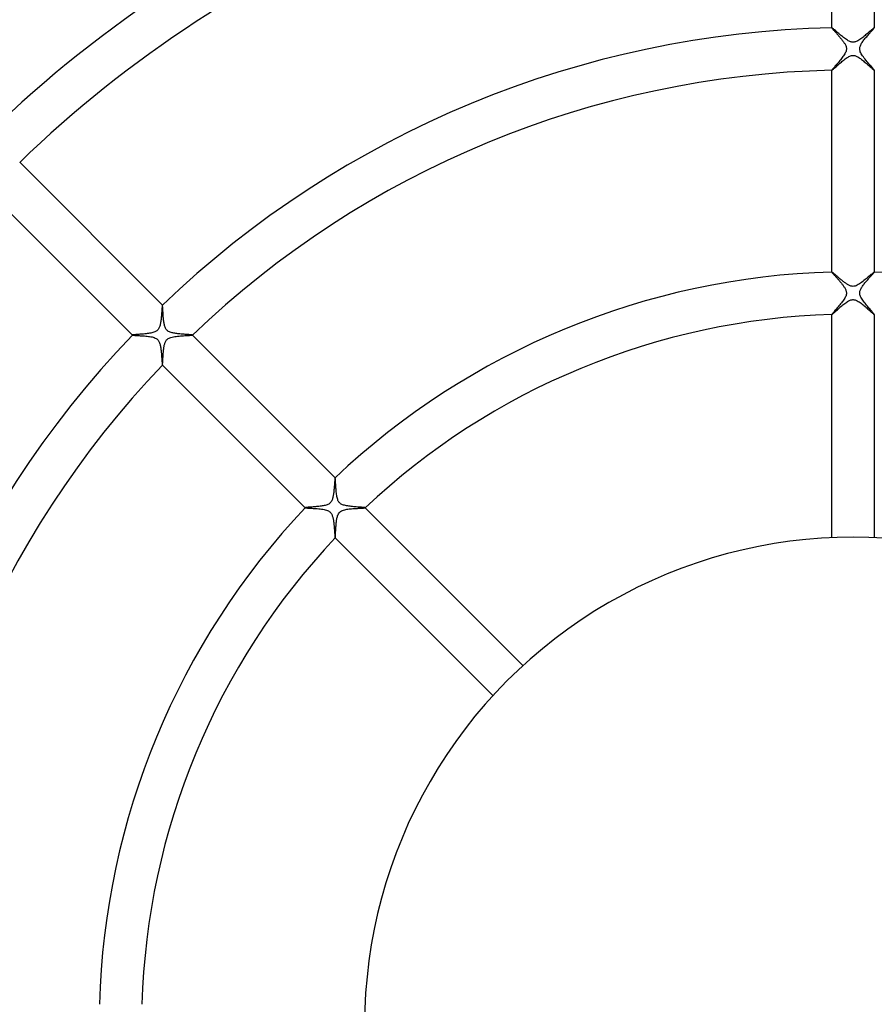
# Model space of a CAD drawing. Header units: millimetres. Extents: x -430 to 430, y -430 to 430.
# Tile 62 of 100: x -78 to 2, y 2 to 95. Entities that reach past the tile are written whole.
import ezdxf

# ---------------------------------------------------------------- set-up
doc = ezdxf.new("R2010")
doc.units = ezdxf.units.MM
doc.layers.add('HIDDEN', color=7, linetype='Continuous')
doc.layers.add('THICK', color=7, linetype='Continuous')

msp = doc.modelspace()

# ---------------------------------------------------------------- linework, layer by layer
at = {"layer": 'HIDDEN'}
for p, q in [((-1.999, 93.978), (-2, 93.978)), ((-2, 93.978), (-2, 93.977)), ((-2, 93.977), (-2, 93.976)), ((-1.998, 93.979), (-1.999, 93.978)), ((-1.999, 93.978), (-1.999, 93.978)), ((-1.997, 93.979), (-1.998, 93.979)), ((-1.986, 93.974), (-1.997, 93.979)), ((-1.965, 93.961), (-1.986, 93.974)), ((-1.935, 93.939), (-1.965, 93.961)), ((-1.897, 93.908), (-1.935, 93.939)), ((-1.85, 93.87), (-1.897, 93.908)), ((-1.796, 93.825), (-1.85, 93.87)), ((-1.736, 93.773), (-1.796, 93.825)), ((-1.669, 93.716), (-1.736, 93.773)), ((-1.597, 93.654), (-1.669, 93.716)), ((1.674, 93.721), (1.603, 93.66)), ((1.74, 93.777), (1.674, 93.721)), ((1.799, 93.827), (1.74, 93.777)), ((1.852, 93.871), (1.799, 93.827)), ((1.898, 93.909), (1.852, 93.871)), ((1.936, 93.939), (1.898, 93.909)), ((1.965, 93.961), (1.936, 93.939)), ((1.986, 93.974), (1.965, 93.961)), ((1.997, 93.979), (1.986, 93.974)), ((1.998, 93.979), (1.997, 93.979)), ((1.999, 93.978), (1.998, 93.979)), ((2, 93.978), (1.999, 93.978)), ((1.999, 93.978), (1.999, 93.978)), ((2, 93.977), (2, 93.978)), ((2, 93.976), (2, 93.977)), ((-1.52, 93.588), (-1.597, 93.654)), ((-1.439, 93.518), (-1.52, 93.588)), ((-1.355, 93.446), (-1.439, 93.518)), ((-1.268, 93.372), (-1.355, 93.446)), ((-1.179, 93.297), (-1.268, 93.372)), ((-1.088, 93.222), (-1.179, 93.297)), ((-0.995, 93.146), (-1.088, 93.222)), ((-0.901, 93.072), (-0.995, 93.146)), ((-0.808, 93.001), (-0.901, 93.072)), ((-0.715, 92.932), (-0.808, 93.001)), ((-0.624, 92.869), (-0.715, 92.932)), ((-0.534, 92.811), (-0.624, 92.869)), ((-0.446, 92.76), (-0.534, 92.811)), ((-0.364, 92.718), (-0.446, 92.76)), ((0.455, 92.765), (0.371, 92.721)), ((0.541, 92.816), (0.455, 92.765)), ((0.631, 92.873), (0.541, 92.816)), ((0.721, 92.937), (0.631, 92.873)), ((0.813, 93.004), (0.721, 92.937)), ((0.906, 93.076), (0.813, 93.004)), ((1, 93.15), (0.906, 93.076)), ((1.093, 93.226), (1, 93.15)), ((1.186, 93.303), (1.093, 93.226)), ((1.276, 93.379), (1.186, 93.303)), ((1.364, 93.454), (1.276, 93.379)), ((1.448, 93.526), (1.364, 93.454)), ((1.528, 93.594), (1.448, 93.526)), ((1.603, 93.66), (1.528, 93.594)), ((-0.291, 92.686), (-0.364, 92.718)), ((-0.227, 92.662), (-0.291, 92.686)), ((-0.169, 92.646), (-0.227, 92.662)), ((-0.116, 92.635), (-0.169, 92.646)), ((-0.063, 92.627), (-0.116, 92.635)), ((-0.009, 92.625), (-0.063, 92.627)), ((0.045, 92.626), (-0.009, 92.625)), ((0.1, 92.632), (0.045, 92.626)), ((0.158, 92.643), (0.1, 92.632)), ((0.223, 92.661), (0.158, 92.643)), ((0.293, 92.686), (0.223, 92.661)), ((0.371, 92.721), (0.293, 92.686)), ((-1.013, 90.828), (-0.922, 90.902)), ((-0.922, 90.902), (-0.831, 90.975)), ((-0.831, 90.975), (-0.74, 91.044)), ((-0.74, 91.044), (-0.65, 91.109)), ((-0.65, 91.109), (-0.561, 91.169)), ((-0.561, 91.169), (-0.473, 91.223)), ((-0.473, 91.223), (-0.387, 91.27)), ((-0.387, 91.27), (-0.304, 91.308)), ((-0.304, 91.308), (-0.227, 91.337)), ((-0.227, 91.337), (-0.155, 91.357)), ((-0.155, 91.357), (-0.088, 91.37)), ((-0.088, 91.37), (-0.024, 91.375)), ((-0.024, 91.375), (0.039, 91.374)), ((0.039, 91.374), (0.101, 91.368)), ((0.101, 91.368), (0.163, 91.355)), ((0.163, 91.355), (0.226, 91.338)), ((0.226, 91.338), (0.293, 91.313)), ((0.293, 91.313), (0.365, 91.28)), ((0.365, 91.28), (0.444, 91.239)), ((0.444, 91.239), (0.528, 91.189)), ((0.528, 91.189), (0.614, 91.133)), ((0.614, 91.133), (0.702, 91.072)), ((0.702, 91.072), (0.79, 91.006)), ((0.79, 91.006), (0.88, 90.936)), ((0.88, 90.936), (0.97, 90.863)), ((-2, 89.98), (-2, 89.98)), ((-2, 89.98), (-2, 89.979)), ((-2, 89.979), (-1.999, 89.978)), ((-1.999, 89.978), (-1.999, 89.978)), ((-1.999, 89.978), (-1.998, 89.978)), ((-1.998, 89.978), (-1.997, 89.978)), ((-1.997, 89.978), (-1.986, 89.983)), ((-1.986, 89.983), (-1.965, 89.997)), ((-1.965, 89.997), (-1.935, 90.021)), ((-1.935, 90.021), (-1.897, 90.052)), ((-1.897, 90.052), (-1.851, 90.092)), ((-1.851, 90.092), (-1.798, 90.139)), ((-1.798, 90.139), (-1.738, 90.192)), ((-1.738, 90.192), (-1.673, 90.25)), ((-1.673, 90.25), (-1.602, 90.314)), ((-1.602, 90.314), (-1.526, 90.381)), ((-1.526, 90.381), (-1.447, 90.452)), ((-1.447, 90.452), (-1.364, 90.526)), ((-1.364, 90.526), (-1.279, 90.601)), ((-1.279, 90.601), (-1.192, 90.676)), ((-1.192, 90.676), (-1.103, 90.752)), ((-1.103, 90.752), (-1.013, 90.828)), ((0.97, 90.863), (1.06, 90.788)), ((1.06, 90.788), (1.148, 90.714)), ((1.148, 90.714), (1.235, 90.639)), ((1.235, 90.639), (1.319, 90.566)), ((1.319, 90.566), (1.401, 90.493)), ((1.401, 90.493), (1.48, 90.423)), ((1.48, 90.423), (1.555, 90.356)), ((1.555, 90.356), (1.626, 90.292)), ((1.626, 90.292), (1.693, 90.232)), ((1.693, 90.232), (1.755, 90.177)), ((1.755, 90.177), (1.811, 90.128)), ((1.811, 90.128), (1.86, 90.084)), ((1.86, 90.084), (1.904, 90.047)), ((1.904, 90.047), (1.939, 90.017)), ((1.939, 90.017), (1.967, 89.996)), ((1.967, 89.996), (1.987, 89.982)), ((1.987, 89.982), (1.997, 89.978)), ((1.997, 89.978), (1.998, 89.978)), ((1.998, 89.978), (1.999, 89.978)), ((1.999, 89.978), (2, 89.979)), ((1.999, 89.978), (1.999, 89.978)), ((2, 89.979), (2, 89.98)), ((2, 89.98), (2, 89.98)), ((-1.999, 70.971), (-2, 70.971)), ((-2, 70.971), (-2, 70.97)), ((-2, 70.97), (-2, 70.969)), ((-1.998, 70.972), (-1.999, 70.972)), ((-1.999, 70.972), (-1.999, 70.971)), ((-1.997, 70.972), (-1.998, 70.972)), ((-1.991, 70.97), (-1.997, 70.972)), ((-1.981, 70.965), (-1.991, 70.97)), ((-1.967, 70.955), (-1.981, 70.965)), ((-1.949, 70.943), (-1.967, 70.955)), ((-1.928, 70.927), (-1.949, 70.943)), ((-1.904, 70.907), (-1.928, 70.927)), ((-1.876, 70.885), (-1.904, 70.907)), ((-1.845, 70.86), (-1.876, 70.885)), ((-1.811, 70.832), (-1.845, 70.86)), ((-1.775, 70.801), (-1.811, 70.832)), ((-1.736, 70.768), (-1.775, 70.801)), ((-1.695, 70.733), (-1.736, 70.768)), ((-1.651, 70.696), (-1.695, 70.733)), ((-1.605, 70.657), (-1.651, 70.696)), ((-1.558, 70.616), (-1.605, 70.657)), ((-1.508, 70.574), (-1.558, 70.616)), ((-1.457, 70.53), (-1.508, 70.574)), ((-1.404, 70.485), (-1.457, 70.53)), ((-1.35, 70.439), (-1.404, 70.485)), ((1.432, 70.509), (1.336, 70.427)), ((1.523, 70.586), (1.432, 70.509)), ((1.608, 70.659), (1.523, 70.586)), ((1.687, 70.727), (1.608, 70.659)), ((1.759, 70.788), (1.687, 70.727)), ((1.823, 70.841), (1.759, 70.788)), ((1.878, 70.887), (1.823, 70.841)), ((1.924, 70.924), (1.878, 70.887)), ((1.96, 70.95), (1.924, 70.924)), ((1.984, 70.967), (1.96, 70.95)), ((1.997, 70.972), (1.984, 70.967)), ((1.998, 70.972), (1.997, 70.972)), ((1.999, 70.972), (1.998, 70.972)), ((1.999, 70.971), (1.999, 70.972)), ((2, 70.971), (1.999, 70.971)), ((2, 70.97), (2, 70.971)), ((2, 70.969), (2, 70.97)), ((-1.294, 70.392), (-1.35, 70.439)), ((-1.237, 70.344), (-1.294, 70.392)), ((-1.179, 70.295), (-1.237, 70.344)), ((-1.12, 70.246), (-1.179, 70.295)), ((-1.059, 70.197), (-1.12, 70.246)), ((-0.998, 70.147), (-1.059, 70.197)), ((-0.936, 70.098), (-0.998, 70.147)), ((-0.874, 70.05), (-0.936, 70.098)), ((-0.812, 70.003), (-0.874, 70.05)), ((-0.751, 69.958), (-0.812, 70.003)), ((-0.69, 69.914), (-0.751, 69.958)), ((-0.631, 69.873), (-0.69, 69.914)), ((-0.571, 69.834), (-0.631, 69.873)), ((-0.513, 69.798), (-0.571, 69.834)), ((-0.456, 69.765), (-0.513, 69.798)), ((-0.398, 69.734), (-0.456, 69.765)), ((-0.337, 69.705), (-0.398, 69.734)), ((-0.274, 69.679), (-0.337, 69.705)), ((-0.208, 69.656), (-0.274, 69.679)), ((-0.14, 69.639), (-0.208, 69.656)), ((-0.072, 69.628), (-0.14, 69.639)), ((-0.004, 69.625), (-0.072, 69.628)), ((0.065, 69.628), (-0.004, 69.625)), ((0.136, 69.638), (0.065, 69.628)), ((0.213, 69.658), (0.136, 69.638)), ((0.299, 69.688), (0.213, 69.658)), ((0.393, 69.731), (0.299, 69.688)), ((0.493, 69.786), (0.393, 69.731)), ((0.596, 69.85), (0.493, 69.786)), ((0.701, 69.921), (0.596, 69.85)), ((0.807, 69.999), (0.701, 69.921)), ((0.915, 70.081), (0.807, 69.999)), ((1.023, 70.167), (0.915, 70.081)), ((1.13, 70.255), (1.023, 70.167)), ((1.235, 70.342), (1.13, 70.255)), ((1.336, 70.427), (1.235, 70.342)), ((-65.063, 67.738), (-65.067, 67.689)), ((-65.058, 67.78), (-65.063, 67.738)), ((-65.053, 67.814), (-65.058, 67.78)), ((-65.049, 67.84), (-65.053, 67.814)), ((-65.045, 67.857), (-65.049, 67.84)), ((-65.041, 67.865), (-65.045, 67.857)), ((-65.04, 67.866), (-65.041, 67.865)), ((-65.039, 67.866), (-65.04, 67.866)), ((-65.038, 67.866), (-65.039, 67.866)), ((-65.039, 67.866), (-65.039, 67.866)), ((-65.037, 67.865), (-65.038, 67.866)), ((-65.038, 67.866), (-65.038, 67.866)), ((-1.231, 67.64), (-1.141, 67.717)), ((-1.141, 67.717), (-1.05, 67.795)), ((-1.05, 67.795), (-0.959, 67.871)), ((-0.959, 67.871), (-0.868, 67.945)), ((-0.868, 67.945), (-0.777, 68.015)), ((-0.777, 68.015), (-0.687, 68.082)), ((-0.687, 68.082), (-0.598, 68.144)), ((-0.598, 68.144), (-0.511, 68.2)), ((-0.511, 68.2), (-0.426, 68.249)), ((-0.426, 68.249), (-0.344, 68.29)), ((-0.344, 68.29), (-0.27, 68.322)), ((-0.27, 68.322), (-0.202, 68.345)), ((-0.202, 68.345), (-0.141, 68.36)), ((-0.141, 68.36), (-0.085, 68.37)), ((-0.085, 68.37), (-0.031, 68.375)), ((-0.031, 68.375), (0.023, 68.375)), ((0.023, 68.375), (0.077, 68.371)), ((0.077, 68.371), (0.132, 68.362)), ((0.132, 68.362), (0.187, 68.349)), ((0.187, 68.349), (0.25, 68.329)), ((0.25, 68.329), (0.321, 68.301)), ((0.321, 68.301), (0.401, 68.262)), ((0.401, 68.262), (0.488, 68.213)), ((0.488, 68.213), (0.577, 68.157)), ((0.577, 68.157), (0.669, 68.095)), ((0.669, 68.095), (0.761, 68.027)), ((0.761, 68.027), (0.854, 67.955)), ((0.854, 67.955), (0.948, 67.879)), ((0.948, 67.879), (1.042, 67.802)), ((1.042, 67.802), (1.135, 67.723)), ((1.135, 67.723), (1.226, 67.644)), ((-65.137, 66.815), (-65.146, 66.716)), ((-65.128, 66.911), (-65.137, 66.815)), ((-65.12, 67.006), (-65.128, 66.911)), ((-65.113, 67.098), (-65.12, 67.006)), ((-65.106, 67.187), (-65.113, 67.098)), ((-65.1, 67.272), (-65.106, 67.187)), ((-65.094, 67.354), (-65.1, 67.272)), ((-65.088, 67.431), (-65.094, 67.354)), ((-65.083, 67.504), (-65.088, 67.431)), ((-65.077, 67.571), (-65.083, 67.504)), ((-65.072, 67.633), (-65.077, 67.571)), ((-65.067, 67.689), (-65.072, 67.633)), ((-2, 66.973), (-2, 66.972)), ((-2, 66.972), (-2, 66.971)), ((-2, 66.971), (-1.999, 66.971)), ((-1.999, 66.971), (-1.999, 66.97)), ((-1.999, 66.97), (-1.998, 66.97)), ((-1.998, 66.97), (-1.997, 66.97)), ((-1.997, 66.97), (-1.987, 66.975)), ((-1.987, 66.975), (-1.967, 66.988)), ((-1.967, 66.988), (-1.94, 67.01)), ((-1.94, 67.01), (-1.904, 67.04)), ((-1.904, 67.04), (-1.861, 67.077)), ((-1.861, 67.077), (-1.812, 67.12)), ((-1.812, 67.12), (-1.756, 67.17)), ((-1.756, 67.17), (-1.695, 67.225)), ((-1.695, 67.225), (-1.628, 67.285)), ((-1.628, 67.285), (-1.556, 67.35)), ((-1.556, 67.35), (-1.481, 67.418)), ((-1.481, 67.418), (-1.401, 67.49)), ((-1.401, 67.49), (-1.317, 67.564)), ((-1.317, 67.564), (-1.231, 67.64)), ((1.226, 67.644), (1.316, 67.565)), ((1.316, 67.565), (1.403, 67.488)), ((1.403, 67.488), (1.487, 67.412)), ((1.487, 67.412), (1.568, 67.34)), ((1.568, 67.34), (1.644, 67.271)), ((1.644, 67.271), (1.714, 67.207)), ((1.714, 67.207), (1.779, 67.149)), ((1.779, 67.149), (1.837, 67.098)), ((1.837, 67.098), (1.887, 67.054)), ((1.887, 67.054), (1.929, 67.018)), ((1.929, 67.018), (1.962, 66.992)), ((1.962, 66.992), (1.985, 66.976)), ((1.985, 66.976), (1.997, 66.97)), ((1.997, 66.97), (1.998, 66.97)), ((1.998, 66.97), (1.999, 66.97)), ((1.999, 66.97), (1.999, 66.971)), ((1.999, 66.971), (2, 66.971)), ((2, 66.972), (2, 66.973)), ((2, 66.971), (2, 66.972)), ((-65.281, 65.889), (-65.305, 65.815)), ((-65.259, 65.967), (-65.281, 65.889)), ((-65.24, 66.05), (-65.259, 65.967)), ((-65.222, 66.137), (-65.24, 66.05)), ((-65.206, 66.227), (-65.222, 66.137)), ((-65.192, 66.321), (-65.206, 66.227)), ((-65.179, 66.417), (-65.192, 66.321)), ((-65.167, 66.516), (-65.179, 66.417)), ((-65.156, 66.616), (-65.167, 66.516)), ((-65.146, 66.716), (-65.156, 66.616)), ((-67.865, 65.041), (-67.866, 65.04)), ((-67.866, 65.04), (-67.866, 65.039)), ((-67.866, 65.039), (-67.866, 65.039)), ((-67.866, 65.039), (-67.866, 65.038)), ((-67.866, 65.038), (-67.866, 65.038)), ((-67.866, 65.038), (-67.865, 65.037)), ((-67.854, 65.046), (-67.865, 65.041)), ((-67.831, 65.051), (-67.854, 65.046)), ((-67.794, 65.056), (-67.831, 65.051)), ((-67.747, 65.062), (-67.794, 65.056)), ((-67.688, 65.067), (-67.747, 65.062)), ((-67.62, 65.073), (-67.688, 65.067)), ((-67.542, 65.08), (-67.62, 65.073)), ((-67.455, 65.086), (-67.542, 65.08)), ((-67.362, 65.093), (-67.455, 65.086)), ((-67.261, 65.101), (-67.362, 65.093)), ((-67.155, 65.109), (-67.261, 65.101)), ((-67.044, 65.118), (-67.155, 65.109)), ((-66.928, 65.127), (-67.044, 65.118)), ((-66.812, 65.137), (-66.928, 65.127)), ((-66.695, 65.148), (-66.812, 65.137)), ((-66.578, 65.16), (-66.695, 65.148)), ((-66.463, 65.173), (-66.578, 65.16)), ((-66.351, 65.188), (-66.463, 65.173)), ((-66.242, 65.204), (-66.351, 65.188)), ((-66.137, 65.222), (-66.242, 65.204)), ((-66.035, 65.243), (-66.137, 65.222)), ((-65.937, 65.267), (-66.035, 65.243)), ((-65.844, 65.295), (-65.937, 65.267)), ((-65.758, 65.327), (-65.844, 65.295)), ((-65.685, 65.361), (-65.758, 65.327)), ((-65.622, 65.395), (-65.685, 65.361)), ((-65.569, 65.432), (-65.622, 65.395)), ((-65.52, 65.472), (-65.569, 65.432)), ((-65.474, 65.518), (-65.52, 65.472)), ((-65.432, 65.569), (-65.474, 65.518)), ((-65.395, 65.624), (-65.432, 65.569)), ((-65.361, 65.683), (-65.395, 65.624)), ((-65.332, 65.747), (-65.361, 65.683)), ((-65.305, 65.815), (-65.332, 65.747)), ((-63.744, 64.916), (-63.61, 64.931)), ((-63.61, 64.931), (-63.473, 64.945)), ((-63.473, 64.945), (-63.335, 64.956)), ((-63.335, 64.956), (-63.197, 64.966)), ((-63.197, 64.966), (-63.06, 64.975)), ((-63.06, 64.975), (-62.928, 64.983)), ((-62.928, 64.983), (-62.804, 64.99)), ((-62.804, 64.99), (-62.69, 64.996)), ((-62.69, 64.996), (-62.587, 65.002)), ((-62.587, 65.002), (-62.496, 65.007)), ((-62.496, 65.007), (-62.416, 65.012)), ((-62.416, 65.012), (-62.349, 65.017)), ((-62.349, 65.017), (-62.294, 65.022)), ((-62.294, 65.022), (-62.252, 65.027)), ((-62.252, 65.027), (-62.224, 65.031)), ((-62.224, 65.031), (-62.211, 65.036)), ((-62.211, 65.039), (-62.211, 65.04)), ((-62.211, 65.038), (-62.211, 65.039)), ((-62.211, 65.039), (-62.211, 65.039)), ((-62.211, 65.037), (-62.211, 65.038)), ((-62.211, 65.038), (-62.211, 65.038)), ((-62.211, 65.036), (-62.211, 65.037)), ((-64.884, 63.957), (-64.871, 64.027)), ((-64.871, 64.027), (-64.857, 64.094)), ((-64.857, 64.094), (-64.842, 64.158)), ((-64.842, 64.158), (-64.824, 64.221)), ((-64.824, 64.221), (-64.804, 64.285)), ((-64.804, 64.285), (-64.78, 64.348)), ((-64.78, 64.348), (-64.753, 64.41)), ((-64.753, 64.41), (-64.721, 64.471)), ((-64.721, 64.471), (-64.683, 64.528)), ((-64.683, 64.528), (-64.641, 64.582)), ((-64.641, 64.582), (-64.593, 64.631)), ((-64.593, 64.631), (-64.542, 64.673)), ((-64.542, 64.673), (-64.486, 64.712)), ((-64.486, 64.712), (-64.417, 64.749)), ((-64.417, 64.749), (-64.334, 64.786)), ((-64.334, 64.786), (-64.232, 64.821)), ((-64.232, 64.821), (-64.119, 64.851)), ((-64.119, 64.851), (-63.999, 64.877)), ((-63.999, 64.877), (-63.874, 64.898)), ((-63.874, 64.898), (-63.744, 64.916)), ((-64.976, 63.044), (-64.972, 63.119)), ((-64.972, 63.119), (-64.966, 63.195)), ((-64.966, 63.195), (-64.961, 63.272)), ((-64.961, 63.272), (-64.955, 63.349)), ((-64.955, 63.349), (-64.949, 63.427)), ((-64.949, 63.427), (-64.942, 63.505)), ((-64.942, 63.505), (-64.934, 63.583)), ((-64.934, 63.583), (-64.926, 63.661)), ((-64.926, 63.661), (-64.917, 63.737)), ((-64.917, 63.737), (-64.907, 63.813)), ((-64.907, 63.813), (-64.896, 63.886)), ((-64.896, 63.886), (-64.884, 63.957)), ((-65.04, 62.211), (-65.039, 62.211)), ((-65.039, 62.211), (-65.039, 62.211)), ((-65.039, 62.211), (-65.038, 62.211)), ((-65.038, 62.211), (-65.038, 62.211)), ((-65.038, 62.211), (-65.037, 62.211)), ((-65.037, 62.211), (-65.036, 62.211)), ((-65.036, 62.211), (-65.033, 62.218)), ((-65.033, 62.218), (-65.03, 62.23)), ((-65.03, 62.23), (-65.027, 62.249)), ((-65.027, 62.249), (-65.024, 62.273)), ((-65.024, 62.273), (-65.021, 62.302)), ((-65.021, 62.302), (-65.018, 62.336)), ((-65.018, 62.336), (-65.015, 62.376)), ((-65.015, 62.376), (-65.012, 62.42)), ((-65.012, 62.42), (-65.009, 62.468)), ((-65.009, 62.468), (-65.006, 62.52)), ((-65.006, 62.52), (-65.003, 62.576)), ((-65.003, 62.576), (-64.999, 62.635)), ((-64.999, 62.635), (-64.996, 62.697)), ((-64.996, 62.697), (-64.992, 62.762)), ((-64.992, 62.762), (-64.989, 62.83)), ((-64.989, 62.83), (-64.985, 62.9)), ((-64.985, 62.9), (-64.981, 62.971)), ((-64.981, 62.971), (-64.976, 63.044)), ((-48.833, 51.021), (-48.838, 50.948)), ((-48.827, 51.09), (-48.833, 51.021)), ((-48.822, 51.156), (-48.827, 51.09)), ((-48.817, 51.219), (-48.822, 51.156)), ((-48.812, 51.277), (-48.817, 51.219)), ((-48.808, 51.332), (-48.812, 51.277)), ((-48.803, 51.383), (-48.808, 51.332)), ((-48.799, 51.428), (-48.803, 51.383)), ((-48.795, 51.469), (-48.799, 51.428)), ((-48.791, 51.505), (-48.795, 51.469)), ((-48.787, 51.535), (-48.791, 51.505)), ((-48.783, 51.56), (-48.787, 51.535)), ((-48.779, 51.578), (-48.783, 51.56)), ((-48.776, 51.591), (-48.779, 51.578)), ((-48.772, 51.597), (-48.776, 51.591)), ((-48.771, 51.598), (-48.772, 51.598)), ((-48.772, 51.598), (-48.772, 51.597)), ((-48.77, 51.598), (-48.771, 51.598)), ((-48.769, 51.598), (-48.77, 51.598)), ((-48.77, 51.598), (-48.77, 51.598)), ((-48.769, 51.597), (-48.769, 51.598)), ((-48.919, 50.119), (-48.931, 50.035)), ((-48.908, 50.205), (-48.919, 50.119)), ((-48.898, 50.291), (-48.908, 50.205)), ((-48.888, 50.378), (-48.898, 50.291)), ((-48.88, 50.465), (-48.888, 50.378)), ((-48.871, 50.55), (-48.88, 50.465)), ((-48.864, 50.634), (-48.871, 50.55)), ((-48.857, 50.716), (-48.864, 50.634)), ((-48.85, 50.796), (-48.857, 50.716)), ((-48.844, 50.873), (-48.85, 50.796)), ((-48.838, 50.948), (-48.844, 50.873)), ((-49.303, 49.17), (-49.376, 49.122)), ((-49.238, 49.226), (-49.303, 49.17)), ((-49.18, 49.29), (-49.238, 49.226)), ((-49.132, 49.36), (-49.18, 49.29)), ((-49.091, 49.433), (-49.132, 49.36)), ((-49.058, 49.507), (-49.091, 49.433)), ((-49.031, 49.581), (-49.058, 49.507)), ((-49.009, 49.652), (-49.031, 49.581)), ((-48.991, 49.722), (-49.009, 49.652)), ((-48.974, 49.796), (-48.991, 49.722)), ((-48.958, 49.874), (-48.974, 49.796)), ((-48.944, 49.953), (-48.958, 49.874)), ((-48.931, 50.035), (-48.944, 49.953)), ((-51.597, 48.772), (-51.598, 48.772)), ((-51.598, 48.772), (-51.598, 48.771)), ((-51.598, 48.771), (-51.598, 48.77)), ((-51.598, 48.77), (-51.598, 48.77)), ((-51.598, 48.77), (-51.598, 48.769)), ((-51.598, 48.769), (-51.597, 48.769)), ((-51.587, 48.777), (-51.597, 48.772)), ((-51.565, 48.782), (-51.587, 48.777)), ((-51.531, 48.787), (-51.565, 48.782)), ((-51.487, 48.793), (-51.531, 48.787)), ((-51.434, 48.798), (-51.487, 48.793)), ((-51.371, 48.804), (-51.434, 48.798)), ((-51.3, 48.811), (-51.371, 48.804)), ((-51.221, 48.817), (-51.3, 48.811)), ((-51.136, 48.824), (-51.221, 48.817)), ((-51.044, 48.831), (-51.136, 48.824)), ((-50.948, 48.838), (-51.044, 48.831)), ((-50.846, 48.846), (-50.948, 48.838)), ((-50.741, 48.855), (-50.846, 48.846)), ((-50.632, 48.864), (-50.741, 48.855)), ((-50.521, 48.874), (-50.632, 48.864)), ((-50.411, 48.885), (-50.521, 48.874)), ((-50.302, 48.896), (-50.411, 48.885)), ((-50.195, 48.909), (-50.302, 48.896)), ((-50.09, 48.923), (-50.195, 48.909)), ((-49.988, 48.938), (-50.09, 48.923)), ((-49.89, 48.955), (-49.988, 48.938)), ((-49.796, 48.974), (-49.89, 48.955)), ((-49.704, 48.995), (-49.796, 48.974)), ((-49.616, 49.02), (-49.704, 48.995)), ((-49.533, 49.048), (-49.616, 49.02)), ((-49.453, 49.082), (-49.533, 49.048)), ((-49.376, 49.122), (-49.453, 49.082)), ((-48.457, 48.208), (-48.401, 48.29)), ((-48.401, 48.29), (-48.332, 48.365)), ((-48.332, 48.365), (-48.252, 48.429)), ((-48.252, 48.429), (-48.164, 48.481)), ((-48.164, 48.481), (-48.07, 48.523)), ((-48.07, 48.523), (-47.973, 48.556)), ((-47.973, 48.556), (-47.872, 48.583)), ((-47.872, 48.583), (-47.771, 48.606)), ((-47.771, 48.606), (-47.671, 48.624)), ((-47.671, 48.624), (-47.567, 48.64)), ((-47.567, 48.64), (-47.459, 48.654)), ((-47.459, 48.654), (-47.348, 48.666)), ((-47.348, 48.666), (-47.234, 48.677)), ((-47.234, 48.677), (-47.119, 48.687)), ((-47.119, 48.687), (-47.003, 48.696)), ((-47.003, 48.696), (-46.887, 48.703)), ((-46.887, 48.703), (-46.776, 48.71)), ((-46.776, 48.71), (-46.669, 48.716)), ((-46.669, 48.716), (-46.568, 48.722)), ((-46.568, 48.722), (-46.473, 48.727)), ((-46.473, 48.727), (-46.384, 48.731)), ((-46.384, 48.731), (-46.302, 48.736)), ((-46.302, 48.736), (-46.227, 48.74)), ((-46.227, 48.74), (-46.159, 48.744)), ((-46.159, 48.744), (-46.099, 48.747)), ((-46.099, 48.747), (-46.048, 48.751)), ((-46.048, 48.751), (-46.006, 48.755)), ((-46.006, 48.755), (-45.974, 48.759)), ((-45.974, 48.759), (-45.953, 48.763)), ((-45.953, 48.763), (-45.943, 48.768)), ((-45.942, 48.77), (-45.943, 48.771)), ((-45.943, 48.768), (-45.942, 48.768)), ((-45.942, 48.769), (-45.942, 48.77)), ((-45.942, 48.77), (-45.942, 48.77)), ((-45.942, 48.768), (-45.942, 48.769)), ((-45.942, 48.769), (-45.942, 48.769)), ((-48.675, 47.254), (-48.666, 47.348)), ((-48.666, 47.348), (-48.656, 47.44)), ((-48.656, 47.44), (-48.645, 47.53)), ((-48.645, 47.53), (-48.632, 47.618)), ((-48.632, 47.618), (-48.618, 47.703)), ((-48.618, 47.703), (-48.603, 47.785)), ((-48.603, 47.785), (-48.585, 47.864)), ((-48.585, 47.864), (-48.565, 47.944)), ((-48.565, 47.944), (-48.537, 48.031)), ((-48.537, 48.031), (-48.502, 48.12)), ((-48.502, 48.12), (-48.457, 48.208)), ((-48.734, 46.324), (-48.731, 46.393)), ((-48.731, 46.393), (-48.727, 46.466)), ((-48.727, 46.466), (-48.723, 46.543)), ((-48.723, 46.543), (-48.719, 46.623)), ((-48.719, 46.623), (-48.714, 46.707)), ((-48.714, 46.707), (-48.709, 46.793)), ((-48.709, 46.793), (-48.704, 46.882)), ((-48.704, 46.882), (-48.698, 46.973)), ((-48.698, 46.973), (-48.691, 47.066)), ((-48.691, 47.066), (-48.684, 47.16)), ((-48.684, 47.16), (-48.675, 47.254)), ((-48.771, 45.943), (-48.77, 45.942)), ((-48.77, 45.942), (-48.77, 45.942)), ((-48.77, 45.942), (-48.769, 45.942)), ((-48.769, 45.942), (-48.769, 45.942)), ((-48.769, 45.942), (-48.768, 45.942)), ((-48.768, 45.943), (-48.764, 45.95)), ((-48.768, 45.942), (-48.768, 45.943)), ((-48.764, 45.95), (-48.761, 45.965)), ((-48.761, 45.965), (-48.757, 45.988)), ((-48.757, 45.988), (-48.754, 46.017)), ((-48.754, 46.017), (-48.751, 46.053)), ((-48.751, 46.053), (-48.748, 46.096)), ((-48.748, 46.096), (-48.744, 46.145)), ((-48.744, 46.145), (-48.741, 46.2)), ((-48.741, 46.2), (-48.738, 46.26)), ((-48.738, 46.26), (-48.734, 46.324))]:
    msp.add_line(p, q, dxfattribs=at)
at = {"layer": 'THICK'}
for p, q in [((-2, 93.976), (-2, 112.985)), ((2, 112.985), (2, 93.976)), ((-2, 93.976), (-1.998, 93.969)), ((-1.998, 93.969), (-1.991, 93.958)), ((-1.991, 93.958), (-1.98, 93.942)), ((-1.98, 93.942), (-1.964, 93.922)), ((-1.964, 93.922), (-1.944, 93.897)), ((-1.944, 93.897), (-1.92, 93.869)), ((-1.92, 93.869), (-1.893, 93.837)), ((-1.893, 93.837), (-1.862, 93.801)), ((-1.862, 93.801), (-1.828, 93.763)), ((-1.828, 93.763), (-1.791, 93.721)), ((-1.791, 93.721), (-1.751, 93.676)), ((-1.751, 93.676), (-1.709, 93.628)), ((1.707, 93.626), (1.758, 93.683)), ((1.758, 93.683), (1.805, 93.736)), ((1.805, 93.736), (1.848, 93.785)), ((1.848, 93.785), (1.886, 93.829)), ((1.886, 93.829), (1.92, 93.868)), ((1.92, 93.868), (1.948, 93.902)), ((1.948, 93.902), (1.971, 93.93)), ((1.971, 93.93), (1.987, 93.952)), ((1.987, 93.952), (1.997, 93.967)), ((1.997, 93.967), (2, 93.976)), ((-1.709, 93.628), (-1.664, 93.578)), ((-1.664, 93.578), (-1.618, 93.526)), ((-1.618, 93.526), (-1.569, 93.472)), ((-1.569, 93.472), (-1.519, 93.415)), ((-1.519, 93.415), (-1.467, 93.356)), ((-1.467, 93.356), (-1.415, 93.296)), ((-1.415, 93.296), (-1.361, 93.234)), ((-1.361, 93.234), (-1.307, 93.172)), ((-1.307, 93.172), (-1.253, 93.108)), ((-1.253, 93.108), (-1.199, 93.045)), ((-1.199, 93.045), (-1.146, 92.981)), ((-1.146, 92.981), (-1.094, 92.918)), ((-1.094, 92.918), (-1.044, 92.854)), ((-1.044, 92.854), (-0.995, 92.791)), ((-0.995, 92.791), (-0.949, 92.729)), ((0.908, 92.673), (0.965, 92.751)), ((0.965, 92.751), (1.026, 92.83)), ((1.026, 92.83), (1.088, 92.909)), ((1.088, 92.909), (1.152, 92.988)), ((1.152, 92.988), (1.217, 93.066)), ((1.217, 93.066), (1.282, 93.143)), ((1.282, 93.143), (1.347, 93.219)), ((1.347, 93.219), (1.411, 93.293)), ((1.411, 93.293), (1.474, 93.364)), ((1.474, 93.364), (1.536, 93.434)), ((1.536, 93.434), (1.595, 93.501)), ((1.595, 93.501), (1.652, 93.565)), ((1.652, 93.565), (1.707, 93.626)), ((-0.949, 92.729), (-0.904, 92.667)), ((-0.904, 92.667), (-0.862, 92.606)), ((-0.862, 92.606), (-0.823, 92.546)), ((-0.823, 92.546), (-0.786, 92.487)), ((-0.786, 92.487), (-0.753, 92.428)), ((-0.753, 92.428), (-0.72, 92.366)), ((-0.72, 92.366), (-0.69, 92.3)), ((-0.69, 92.3), (-0.665, 92.231)), ((-0.665, 92.231), (-0.644, 92.16)), ((-0.638, 91.862), (-0.659, 91.782)), ((-0.644, 92.16), (-0.63, 92.087)), ((-0.627, 91.939), (-0.638, 91.862)), ((-0.63, 92.087), (-0.625, 92.013)), ((-0.625, 92.013), (-0.627, 91.939)), ((0.625, 91.978), (0.626, 92.037)), ((0.629, 91.919), (0.625, 91.978)), ((0.626, 92.037), (0.632, 92.096)), ((0.639, 91.86), (0.629, 91.919)), ((0.632, 92.096), (0.644, 92.158)), ((0.655, 91.795), (0.639, 91.86)), ((0.644, 92.158), (0.662, 92.224)), ((0.662, 92.224), (0.688, 92.293)), ((0.688, 92.293), (0.721, 92.366)), ((0.721, 92.366), (0.76, 92.441)), ((0.76, 92.441), (0.804, 92.517)), ((0.804, 92.517), (0.854, 92.595)), ((0.854, 92.595), (0.908, 92.673)), ((-1.231, 90.901), (-1.306, 90.81)), ((-1.156, 90.993), (-1.231, 90.901)), ((-1.083, 91.084), (-1.156, 90.993)), ((-1.014, 91.174), (-1.083, 91.084)), ((-0.948, 91.262), (-1.014, 91.174)), ((-0.887, 91.349), (-0.948, 91.262)), ((-0.83, 91.435), (-0.887, 91.349)), ((-0.777, 91.522), (-0.83, 91.435)), ((-0.73, 91.61), (-0.777, 91.522)), ((-0.69, 91.697), (-0.73, 91.61)), ((-0.659, 91.782), (-0.69, 91.697)), ((0.681, 91.72), (0.655, 91.795)), ((0.717, 91.636), (0.681, 91.72)), ((0.766, 91.542), (0.717, 91.636)), ((0.825, 91.443), (0.766, 91.542)), ((0.893, 91.34), (0.825, 91.443)), ((0.968, 91.235), (0.893, 91.34)), ((1.049, 91.128), (0.968, 91.235)), ((1.134, 91.02), (1.049, 91.128)), ((1.222, 90.912), (1.134, 91.02)), ((1.311, 90.804), (1.222, 90.912)), ((-1.995, 89.992), (-2, 89.98)), ((-2, 70.969), (-2, 89.98)), ((-1.981, 90.013), (-1.995, 89.992)), ((-1.958, 90.044), (-1.981, 90.013)), ((-1.927, 90.083), (-1.958, 90.044)), ((-1.888, 90.13), (-1.927, 90.083)), ((-1.843, 90.184), (-1.888, 90.13)), ((-1.79, 90.245), (-1.843, 90.184)), ((-1.732, 90.313), (-1.79, 90.245)), ((-1.67, 90.385), (-1.732, 90.313)), ((-1.603, 90.463), (-1.67, 90.385)), ((-1.532, 90.545), (-1.603, 90.463)), ((-1.459, 90.63), (-1.532, 90.545)), ((-1.383, 90.719), (-1.459, 90.63)), ((-1.306, 90.81), (-1.383, 90.719)), ((1.401, 90.698), (1.311, 90.804)), ((1.488, 90.596), (1.401, 90.698)), ((1.572, 90.499), (1.488, 90.596)), ((1.651, 90.407), (1.572, 90.499)), ((1.725, 90.322), (1.651, 90.407)), ((1.792, 90.243), (1.725, 90.322)), ((1.852, 90.173), (1.792, 90.243)), ((1.903, 90.112), (1.852, 90.173)), ((1.944, 90.062), (1.903, 90.112)), ((1.975, 90.022), (1.944, 90.062)), ((1.994, 89.995), (1.975, 90.022)), ((2, 89.98), (1.994, 89.995)), ((2, 89.98), (2, 70.969)), ((-78.478, 81.307), (-65.037, 67.865)), ((-67.865, 65.037), (-81.307, 78.478)), ((-2, 70.969), (-1.998, 70.963)), ((-1.998, 70.963), (-1.993, 70.954)), ((-1.993, 70.954), (-1.984, 70.941)), ((-1.984, 70.941), (-1.972, 70.925)), ((-1.972, 70.925), (-1.957, 70.906)), ((-1.957, 70.906), (-1.938, 70.883)), ((-1.938, 70.883), (-1.916, 70.858)), ((-1.916, 70.858), (-1.892, 70.829)), ((-1.892, 70.829), (-1.865, 70.798)), ((-1.865, 70.798), (-1.835, 70.765)), ((-1.835, 70.765), (-1.803, 70.728)), ((-1.803, 70.728), (-1.768, 70.69)), ((-1.768, 70.69), (-1.732, 70.649)), ((-1.732, 70.649), (-1.693, 70.606)), ((-1.693, 70.606), (-1.653, 70.561)), ((-1.653, 70.561), (-1.611, 70.514)), ((-1.611, 70.514), (-1.567, 70.465)), ((1.559, 70.456), (1.616, 70.519)), ((1.616, 70.519), (1.67, 70.58)), ((1.67, 70.58), (1.722, 70.637)), ((1.722, 70.637), (1.77, 70.691)), ((1.77, 70.691), (1.814, 70.741)), ((1.814, 70.741), (1.855, 70.787)), ((1.855, 70.787), (1.892, 70.829)), ((1.892, 70.829), (1.924, 70.866)), ((1.924, 70.866), (1.95, 70.898)), ((1.95, 70.898), (1.972, 70.925)), ((1.972, 70.925), (1.987, 70.946)), ((1.987, 70.946), (1.997, 70.961)), ((1.997, 70.961), (2, 70.969)), ((-1.567, 70.465), (-1.522, 70.415)), ((-1.522, 70.415), (-1.476, 70.363)), ((-1.476, 70.363), (-1.429, 70.309)), ((-1.429, 70.309), (-1.381, 70.255)), ((-1.381, 70.255), (-1.333, 70.2)), ((-1.333, 70.2), (-1.286, 70.144)), ((-1.286, 70.144), (-1.238, 70.089)), ((-1.238, 70.089), (-1.191, 70.033)), ((-1.191, 70.033), (-1.144, 69.977)), ((-1.144, 69.977), (-1.099, 69.921)), ((-1.099, 69.921), (-1.054, 69.865)), ((-1.054, 69.865), (-1.011, 69.809)), ((-1.011, 69.809), (-0.969, 69.754)), ((-0.969, 69.754), (-0.929, 69.7)), ((-0.929, 69.7), (-0.891, 69.646)), ((-0.891, 69.646), (-0.854, 69.593)), ((-0.854, 69.593), (-0.818, 69.538)), ((0.799, 69.506), (0.843, 69.577)), ((0.843, 69.577), (0.893, 69.649)), ((0.893, 69.649), (0.946, 69.723)), ((0.946, 69.723), (1.002, 69.798)), ((1.002, 69.798), (1.061, 69.873)), ((1.061, 69.873), (1.122, 69.949)), ((1.122, 69.949), (1.185, 70.026)), ((1.185, 70.026), (1.25, 70.102)), ((1.25, 70.102), (1.314, 70.177)), ((1.314, 70.177), (1.377, 70.25)), ((1.377, 70.25), (1.439, 70.321)), ((1.439, 70.321), (1.5, 70.39)), ((1.5, 70.39), (1.559, 70.456)), ((-0.818, 69.538), (-0.783, 69.481)), ((-0.783, 69.481), (-0.75, 69.422)), ((-0.75, 69.422), (-0.718, 69.361)), ((-0.695, 68.684), (-0.735, 68.598)), ((-0.718, 69.361), (-0.691, 69.299)), ((-0.664, 68.764), (-0.695, 68.684)), ((-0.691, 69.299), (-0.667, 69.236)), ((-0.667, 69.236), (-0.647, 69.172)), ((-0.643, 68.838), (-0.664, 68.764)), ((-0.647, 69.172), (-0.634, 69.107)), ((-0.631, 68.906), (-0.643, 68.838)), ((-0.634, 69.107), (-0.626, 69.041)), ((-0.625, 68.973), (-0.631, 68.906)), ((-0.626, 69.041), (-0.625, 68.973)), ((0.625, 68.969), (0.626, 69.036)), ((0.631, 68.902), (0.625, 68.969)), ((0.626, 69.036), (0.633, 69.104)), ((0.644, 68.834), (0.631, 68.902)), ((0.633, 69.104), (0.647, 69.17)), ((0.665, 68.761), (0.644, 68.834)), ((0.647, 69.17), (0.667, 69.236)), ((0.696, 68.681), (0.665, 68.761)), ((0.667, 69.236), (0.692, 69.302)), ((0.692, 69.302), (0.722, 69.369)), ((0.737, 68.594), (0.696, 68.681)), ((0.722, 69.369), (0.758, 69.437)), ((0.758, 69.437), (0.799, 69.506)), ((-65.033, 67.858), (-65.037, 67.865)), ((-65.03, 67.842), (-65.033, 67.858)), ((-65.026, 67.819), (-65.03, 67.842)), ((-65.022, 67.789), (-65.026, 67.819)), ((-65.019, 67.752), (-65.022, 67.789)), ((-65.015, 67.708), (-65.019, 67.752)), ((-65.012, 67.657), (-65.015, 67.708)), ((-1.331, 67.777), (-1.41, 67.684)), ((-1.253, 67.871), (-1.331, 67.777)), ((-1.175, 67.966), (-1.253, 67.871)), ((-1.1, 68.06), (-1.175, 67.966)), ((-1.028, 68.153), (-1.1, 68.06)), ((-0.96, 68.245), (-1.028, 68.153)), ((-0.896, 68.334), (-0.96, 68.245)), ((-0.837, 68.423), (-0.896, 68.334)), ((-0.783, 68.511), (-0.837, 68.423)), ((-0.735, 68.598), (-0.783, 68.511)), ((0.787, 68.503), (0.737, 68.594)), ((0.844, 68.411), (0.787, 68.503)), ((0.908, 68.317), (0.844, 68.411)), ((0.976, 68.222), (0.908, 68.317)), ((1.049, 68.126), (0.976, 68.222)), ((1.124, 68.03), (1.049, 68.126)), ((1.201, 67.935), (1.124, 68.03)), ((1.278, 67.841), (1.201, 67.935)), ((1.354, 67.75), (1.278, 67.841)), ((1.428, 67.662), (1.354, 67.75)), ((-65.008, 67.601), (-65.012, 67.657)), ((-65.004, 67.539), (-65.008, 67.601)), ((-65, 67.473), (-65.004, 67.539)), ((-64.996, 67.401), (-65, 67.473)), ((-64.992, 67.326), (-64.996, 67.401)), ((-64.987, 67.246), (-64.992, 67.326)), ((-64.982, 67.163), (-64.987, 67.246)), ((-64.977, 67.077), (-64.982, 67.163)), ((-64.971, 66.988), (-64.977, 67.077)), ((-64.965, 66.896), (-64.971, 66.988)), ((-64.958, 66.803), (-64.965, 66.896)), ((-64.951, 66.71), (-64.958, 66.803)), ((-1.995, 66.986), (-2, 66.973)), ((-2, 45.957), (-2, 66.973)), ((-1.979, 67.009), (-1.995, 66.986)), ((-1.953, 67.044), (-1.979, 67.009)), ((-1.918, 67.087), (-1.953, 67.044)), ((-1.875, 67.14), (-1.918, 67.087)), ((-1.824, 67.2), (-1.875, 67.14)), ((-1.767, 67.267), (-1.824, 67.2)), ((-1.704, 67.341), (-1.767, 67.267)), ((-1.636, 67.42), (-1.704, 67.341)), ((-1.563, 67.504), (-1.636, 67.42)), ((-1.488, 67.592), (-1.563, 67.504)), ((-1.41, 67.684), (-1.488, 67.592)), ((1.5, 67.578), (1.428, 67.662)), ((1.569, 67.497), (1.5, 67.578)), ((1.635, 67.42), (1.569, 67.497)), ((1.697, 67.348), (1.635, 67.42)), ((1.755, 67.28), (1.697, 67.348)), ((1.809, 67.218), (1.755, 67.28)), ((1.857, 67.161), (1.809, 67.218)), ((1.899, 67.11), (1.857, 67.161)), ((1.934, 67.067), (1.899, 67.11)), ((1.962, 67.031), (1.934, 67.067)), ((1.983, 67.003), (1.962, 67.031)), ((1.996, 66.984), (1.983, 67.003)), ((2, 66.973), (1.996, 66.984)), ((2, 66.973), (2, 45.957)), ((-64.943, 66.616), (-64.951, 66.71)), ((-64.934, 66.524), (-64.943, 66.616)), ((-64.924, 66.433), (-64.934, 66.524)), ((-64.913, 66.343), (-64.924, 66.433)), ((-64.901, 66.256), (-64.913, 66.343)), ((-64.887, 66.171), (-64.901, 66.256)), ((-64.872, 66.09), (-64.887, 66.171)), ((-64.856, 66.01), (-64.872, 66.09)), ((-64.836, 65.928), (-64.856, 66.01)), ((-64.812, 65.847), (-64.836, 65.928)), ((-64.783, 65.768), (-64.812, 65.847)), ((-67.865, 65.037), (-67.851, 65.032)), ((-67.851, 65.032), (-67.821, 65.026)), ((-67.821, 65.026), (-67.774, 65.021)), ((-67.774, 65.021), (-67.713, 65.016)), ((-67.713, 65.016), (-67.639, 65.01)), ((-67.639, 65.01), (-67.553, 65.005)), ((-67.553, 65.005), (-67.456, 64.999)), ((-67.456, 64.999), (-67.351, 64.993)), ((-67.351, 64.993), (-67.237, 64.987)), ((-67.237, 64.987), (-67.117, 64.98)), ((-67.117, 64.98), (-66.992, 64.972)), ((-66.992, 64.972), (-66.864, 64.963)), ((-66.864, 64.963), (-66.736, 64.953)), ((-66.736, 64.953), (-66.608, 64.942)), ((-66.608, 64.942), (-66.481, 64.929)), ((-66.481, 64.929), (-66.358, 64.915)), ((-64.749, 65.692), (-64.783, 65.768)), ((-64.712, 65.623), (-64.749, 65.692)), ((-64.67, 65.562), (-64.712, 65.623)), ((-64.624, 65.508), (-64.67, 65.562)), ((-64.573, 65.459), (-64.624, 65.508)), ((-64.516, 65.415), (-64.573, 65.459)), ((-64.451, 65.375), (-64.516, 65.415)), ((-64.378, 65.338), (-64.451, 65.375)), ((-64.299, 65.307), (-64.378, 65.338)), ((-64.217, 65.28), (-64.299, 65.307)), ((-64.133, 65.257), (-64.217, 65.28)), ((-64.047, 65.237), (-64.133, 65.257)), ((-63.96, 65.22), (-64.047, 65.237)), ((-63.871, 65.204), (-63.96, 65.22)), ((-63.779, 65.19), (-63.871, 65.204)), ((-63.683, 65.177), (-63.779, 65.19)), ((-63.586, 65.166), (-63.683, 65.177)), ((-63.486, 65.155), (-63.586, 65.166)), ((-63.385, 65.145), (-63.486, 65.155)), ((-63.284, 65.136), (-63.385, 65.145)), ((-63.183, 65.127), (-63.284, 65.136)), ((-63.083, 65.119), (-63.183, 65.127)), ((-62.985, 65.111), (-63.083, 65.119)), ((-62.889, 65.104), (-62.985, 65.111)), ((-62.797, 65.097), (-62.889, 65.104)), ((-62.71, 65.091), (-62.797, 65.097)), ((-62.628, 65.085), (-62.71, 65.091)), ((-62.551, 65.079), (-62.628, 65.085)), ((-62.48, 65.074), (-62.551, 65.079)), ((-62.416, 65.068), (-62.48, 65.074)), ((-62.359, 65.063), (-62.416, 65.068)), ((-62.311, 65.058), (-62.359, 65.063)), ((-62.271, 65.053), (-62.311, 65.058)), ((-62.241, 65.049), (-62.271, 65.053)), ((-62.221, 65.044), (-62.241, 65.049)), ((-62.211, 65.04), (-62.221, 65.044)), ((-62.211, 65.04), (-48.769, 51.597)), ((-66.358, 64.915), (-66.239, 64.898)), ((-66.239, 64.898), (-66.124, 64.879)), ((-66.124, 64.879), (-66.013, 64.856)), ((-66.013, 64.856), (-65.906, 64.829)), ((-65.906, 64.829), (-65.805, 64.797)), ((-65.805, 64.797), (-65.711, 64.759)), ((-65.711, 64.759), (-65.63, 64.716)), ((-65.63, 64.716), (-65.56, 64.668)), ((-65.56, 64.668), (-65.5, 64.616)), ((-65.5, 64.616), (-65.448, 64.56)), ((-65.448, 64.56), (-65.403, 64.498)), ((-65.403, 64.498), (-65.365, 64.432)), ((-65.365, 64.432), (-65.332, 64.363)), ((-65.332, 64.363), (-65.304, 64.29)), ((-65.304, 64.29), (-65.28, 64.217)), ((-65.28, 64.217), (-65.259, 64.143)), ((-65.259, 64.143), (-65.242, 64.071)), ((-65.242, 64.071), (-65.226, 63.995)), ((-65.226, 63.995), (-65.212, 63.917)), ((-65.212, 63.917), (-65.199, 63.836)), ((-65.199, 63.836), (-65.187, 63.753)), ((-65.187, 63.753), (-65.175, 63.668)), ((-65.175, 63.668), (-65.165, 63.581)), ((-65.165, 63.581), (-65.156, 63.494)), ((-65.156, 63.494), (-65.147, 63.406)), ((-65.147, 63.406), (-65.139, 63.317)), ((-65.139, 63.317), (-65.131, 63.23)), ((-65.131, 63.23), (-65.124, 63.144)), ((-65.124, 63.144), (-65.117, 63.061)), ((-65.117, 63.061), (-65.111, 62.979)), ((-65.111, 62.979), (-65.105, 62.901)), ((-65.105, 62.901), (-65.099, 62.824)), ((-65.099, 62.824), (-65.094, 62.751)), ((-65.094, 62.751), (-65.089, 62.681)), ((-65.089, 62.681), (-65.084, 62.615)), ((-65.084, 62.615), (-65.079, 62.553)), ((-65.079, 62.553), (-65.075, 62.495)), ((-65.075, 62.495), (-65.071, 62.441)), ((-65.071, 62.441), (-65.066, 62.392)), ((-65.066, 62.392), (-65.062, 62.348)), ((-65.062, 62.348), (-65.058, 62.31)), ((-65.058, 62.31), (-65.054, 62.278)), ((-65.054, 62.278), (-65.051, 62.251)), ((-65.051, 62.251), (-65.047, 62.232)), ((-65.047, 62.232), (-65.043, 62.218)), ((-65.043, 62.218), (-65.04, 62.211)), ((-51.597, 48.769), (-65.04, 62.211)), ((-48.764, 51.585), (-48.769, 51.597)), ((-48.759, 51.559), (-48.764, 51.585)), ((-48.754, 51.52), (-48.759, 51.559)), ((-48.75, 51.468), (-48.754, 51.52)), ((-48.745, 51.406), (-48.75, 51.468)), ((-48.74, 51.333), (-48.745, 51.406)), ((-48.736, 51.251), (-48.74, 51.333)), ((-48.731, 51.161), (-48.736, 51.251)), ((-48.725, 51.063), (-48.731, 51.161)), ((-48.72, 50.959), (-48.725, 51.063)), ((-48.713, 50.851), (-48.72, 50.959)), ((-48.707, 50.739), (-48.713, 50.851)), ((-48.699, 50.625), (-48.707, 50.739)), ((-48.691, 50.509), (-48.699, 50.625)), ((-48.681, 50.392), (-48.691, 50.509)), ((-48.67, 50.275), (-48.681, 50.392)), ((-48.658, 50.159), (-48.67, 50.275)), ((-48.644, 50.046), (-48.658, 50.159)), ((-48.627, 49.935), (-48.644, 50.046)), ((-48.608, 49.827), (-48.627, 49.935)), ((-48.587, 49.725), (-48.608, 49.827)), ((-48.561, 49.628), (-48.587, 49.725)), ((-48.533, 49.54), (-48.561, 49.628)), ((-48.503, 49.465), (-48.533, 49.54)), ((-48.472, 49.402), (-48.503, 49.465)), ((-48.441, 49.349), (-48.472, 49.402)), ((-48.41, 49.304), (-48.441, 49.349)), ((-48.376, 49.262), (-48.41, 49.304)), ((-48.34, 49.223), (-48.376, 49.262)), ((-48.3, 49.187), (-48.34, 49.223)), ((-48.257, 49.154), (-48.3, 49.187)), ((-48.207, 49.123), (-48.257, 49.154)), ((-51.597, 48.769), (-51.583, 48.763)), ((-51.583, 48.763), (-51.553, 48.758)), ((-51.553, 48.758), (-51.507, 48.753)), ((-51.507, 48.753), (-51.446, 48.748)), ((-51.446, 48.748), (-51.371, 48.743)), ((-51.371, 48.743), (-51.284, 48.738)), ((-51.284, 48.738), (-51.186, 48.732)), ((-51.186, 48.732), (-51.079, 48.726)), ((-51.079, 48.726), (-50.963, 48.72)), ((-50.963, 48.72), (-50.839, 48.713)), ((-50.839, 48.713), (-50.711, 48.705)), ((-50.711, 48.705), (-50.581, 48.696)), ((-50.581, 48.696), (-50.449, 48.686)), ((-50.449, 48.686), (-50.317, 48.674)), ((-50.317, 48.674), (-50.187, 48.661)), ((-50.187, 48.661), (-50.06, 48.645)), ((-50.06, 48.645), (-49.936, 48.627)), ((-49.936, 48.627), (-49.816, 48.606)), ((-49.816, 48.606), (-49.7, 48.581)), ((-49.7, 48.581), (-49.592, 48.55)), ((-49.592, 48.55), (-49.492, 48.514)), ((-49.492, 48.514), (-49.407, 48.475)), ((-49.407, 48.475), (-49.334, 48.432)), ((-49.334, 48.432), (-49.273, 48.386)), ((-49.273, 48.386), (-49.219, 48.336)), ((-49.219, 48.336), (-49.172, 48.281)), ((-49.172, 48.281), (-49.131, 48.221)), ((-48.149, 49.091), (-48.207, 49.123)), ((-48.08, 49.06), (-48.149, 49.091)), ((-47.999, 49.03), (-48.08, 49.06)), ((-47.906, 49.002), (-47.999, 49.03)), ((-47.806, 48.978), (-47.906, 49.002)), ((-47.701, 48.956), (-47.806, 48.978)), ((-47.592, 48.937), (-47.701, 48.956)), ((-47.48, 48.921), (-47.592, 48.937)), ((-47.365, 48.906), (-47.48, 48.921)), ((-47.248, 48.893), (-47.365, 48.906)), ((-47.131, 48.88), (-47.248, 48.893)), ((-47.014, 48.869), (-47.131, 48.88)), ((-46.898, 48.859), (-47.014, 48.869)), ((-46.783, 48.85), (-46.898, 48.859)), ((-46.672, 48.841), (-46.783, 48.85)), ((-46.564, 48.833), (-46.672, 48.841)), ((-46.462, 48.825), (-46.564, 48.833)), ((-46.366, 48.818), (-46.462, 48.825)), ((-46.277, 48.811), (-46.366, 48.818)), ((-46.197, 48.805), (-46.277, 48.811)), ((-46.126, 48.798), (-46.197, 48.805)), ((-46.066, 48.792), (-46.126, 48.798)), ((-46.016, 48.787), (-46.066, 48.792)), ((-45.979, 48.781), (-46.016, 48.787)), ((-45.954, 48.776), (-45.979, 48.781)), ((-45.943, 48.771), (-45.954, 48.776)), ((-45.943, 48.771), (-31.082, 33.91)), ((-49.131, 48.221), (-49.095, 48.156)), ((-49.095, 48.156), (-49.064, 48.09)), ((-49.064, 48.09), (-49.038, 48.024)), ((-49.038, 48.024), (-49.017, 47.958)), ((-49.017, 47.958), (-48.999, 47.895)), ((-48.999, 47.895), (-48.983, 47.831)), ((-48.983, 47.831), (-48.968, 47.764)), ((-48.968, 47.764), (-48.955, 47.694)), ((-48.955, 47.694), (-48.942, 47.622)), ((-48.942, 47.622), (-48.93, 47.549)), ((-48.93, 47.549), (-48.92, 47.473)), ((-48.92, 47.473), (-48.91, 47.396)), ((-48.91, 47.396), (-48.9, 47.319)), ((-48.9, 47.319), (-48.892, 47.24)), ((-48.892, 47.24), (-48.884, 47.161)), ((-48.884, 47.161), (-48.876, 47.084)), ((-48.876, 47.084), (-48.869, 47.007)), ((-48.869, 47.007), (-48.862, 46.931)), ((-48.862, 46.931), (-48.856, 46.857)), ((-48.856, 46.857), (-48.85, 46.784)), ((-48.85, 46.784), (-48.844, 46.712)), ((-48.844, 46.712), (-48.839, 46.643)), ((-48.839, 46.643), (-48.834, 46.575)), ((-48.834, 46.575), (-48.829, 46.51)), ((-48.829, 46.51), (-48.824, 46.447)), ((-48.824, 46.447), (-48.82, 46.387)), ((-48.82, 46.387), (-48.815, 46.33)), ((-48.815, 46.33), (-48.811, 46.275)), ((-48.811, 46.275), (-48.807, 46.224)), ((-48.807, 46.224), (-48.803, 46.176)), ((-48.803, 46.176), (-48.799, 46.132)), ((-48.799, 46.132), (-48.795, 46.092)), ((-48.795, 46.092), (-48.791, 46.056)), ((-48.791, 46.056), (-48.788, 46.025)), ((-48.788, 46.025), (-48.784, 45.998)), ((-48.784, 45.998), (-48.781, 45.976)), ((-48.781, 45.976), (-48.777, 45.96)), ((-48.777, 45.96), (-48.774, 45.948)), ((-48.774, 45.948), (-48.771, 45.943)), ((-33.91, 31.082), (-48.771, 45.943))]:
    msp.add_line(p, q, dxfattribs=at)
for radius, start, end in [(117, 90.97945, 134.02056), (113, 91.01412, 133.98584), (94, 91.21918, 133.78083), (90, 91.27332, 133.72663), (71, 91.61418, 133.38584), (71, 46.61418, 88.38584), (67, 91.7106, 133.28941), (94, 136.21917, 178.78082), (90, 136.27337, 178.72668), (71, 136.61417, 178.38583), (67, 136.71059, 178.2894), (46, 0, 180.00002)]:
    msp.add_arc((0, 0), radius, start, end, dxfattribs=at)

doc.saveas('drawing.dxf')
